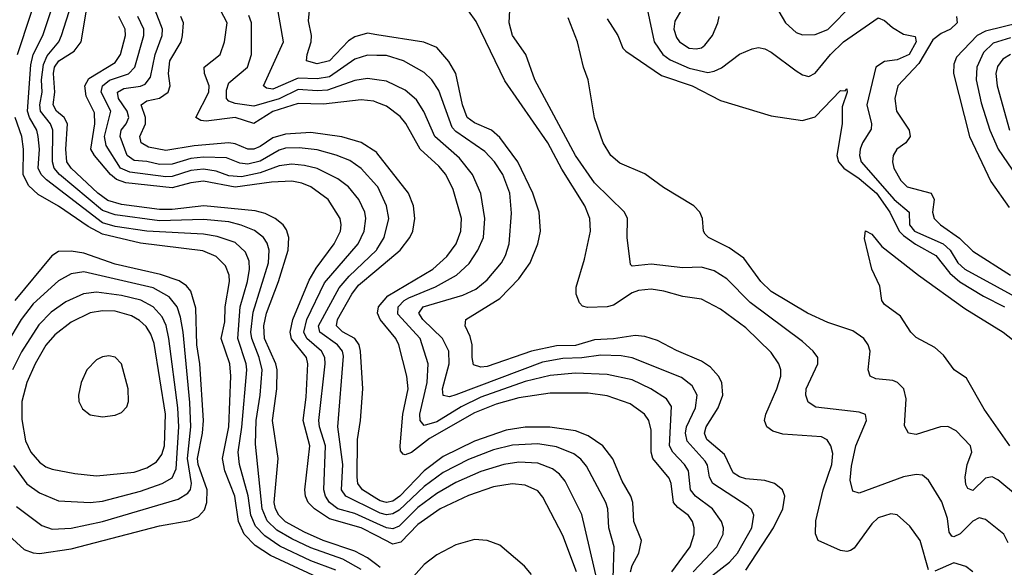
# Model space of a CAD drawing. Header units: inches. Extents: x 1305375 to 1407406, y 744550 to 841633.
# Tile 242 of 256: x 1338867 to 1341990, y 832705 to 834440. Entities that reach past the tile are written whole.
import ezdxf

# ---------------------------------------------------------------- set-up
doc = ezdxf.new("R2010")
doc.units = ezdxf.units.IN
doc.header["$MEASUREMENT"] = 0
doc.layers.add('B3833', color=7, linetype='Continuous')
doc.layers.add('B3843', color=7, linetype='Continuous')

msp = doc.modelspace()

# ---------------------------------------------------------------- linework, layer by layer
at = {"layer": 'B3833', "color": 5}
for points, elevation in [([(1338860.2, 834330), (1338945.7, 834590), (1338954.9, 834650), (1338947.6, 834690), (1338897.6, 834790), (1338882.1, 834890), (1338891.4, 834930), (1338931.1, 835030), (1338947.3, 835090), (1338952.3, 835130), (1338949.5, 835210), (1338937.4, 835270), (1338892.7, 835350), (1338829.5, 835490)], 1680), ([(1339870, 832695.6), (1339790, 832724.9), (1339692, 832772), (1339644.3, 832804.3), (1339615, 832835), (1339599.5, 832870), (1339591.6, 832931.6), (1339564.5, 833030), (1339560.1, 833070), (1339571.3, 833148.7), (1339587.2, 833330), (1339584.9, 833350), (1339559.1, 833430), (1339565.8, 833530), (1339589.7, 833610), (1339595.9, 833650), (1339594.7, 833674.7), (1339583.1, 833703.1), (1339550, 833733.6), (1339493.2, 833753.2), (1339450, 833760.1), (1339270, 833769.8), (1339170, 833785.1), (1339130, 833796.7), (1338952.4, 833932.4), (1338934.7, 833950), (1338925.8, 833970), (1338929.2, 834030), (1338925.9, 834070), (1338921.4, 834090), (1338898.1, 834130), (1338891.8, 834150), (1338902.7, 834297.3), (1338910, 834330), (1338940.7, 834390), (1338999.8, 834570)], 1660), ([(1339950, 832697.8), (1339891.4, 832730), (1339790, 832766.1), (1339730, 832794.4), (1339682.9, 832822.9), (1339651.8, 832851.8), (1339635.8, 832890), (1339614.9, 833094.9), (1339616.5, 833170), (1339629.4, 833250), (1339635.8, 833330), (1339626.6, 833370), (1339603.1, 833430), (1339600.5, 833450), (1339607, 833513), (1339655.9, 833670), (1339658.6, 833710), (1339652.2, 833732.2), (1339639.7, 833750), (1339611.8, 833771.8), (1339569.3, 833789.3), (1339530, 833799), (1339450, 833807.4), (1339310, 833802.9), (1339170, 833821.7), (1339130, 833835.7), (1338993.1, 833950), (1338975.7, 833970), (1338970.6, 833990), (1338972.4, 834090), (1338964.5, 834110), (1338933.3, 834150), (1338930.8, 834170), (1338938.6, 834210), (1338936.2, 834250), (1338942.2, 834297.8), (1338954, 834326), (1338990.9, 834370), (1338999.5, 834390), (1339030.8, 834489.2)], 1640), ([(1340000, 834178), (1339990, 834181.9), (1339950, 834185.9), (1339830, 834172.5), (1339750, 834174.5), (1339670, 834149.1), (1339610, 834111.5), (1339550, 834130.6), (1339458.3, 834118.3), (1339440.9, 834120.9), (1339425.9, 834130), (1339466.7, 834210), (1339467.6, 834230), (1339453.4, 834270), (1339451.7, 834290), (1339503.2, 834330), (1339516.9, 834370), (1339525.3, 834430), (1339492.8, 834490)], 1480), ([(1340000, 834326.8), (1339970, 834327.2), (1339930, 834314.7), (1339850, 834259.3), (1339810, 834253), (1339750, 834255.1), (1339670, 834220.4), (1339650, 834223.4), (1339640.5, 834230), (1339703.8, 834370), (1339683, 834490)], 1440), ([(1340000, 834392.4), (1339970, 834397), (1339930, 834386), (1339910, 834372.9), (1339850, 834309.7), (1339810, 834299.9), (1339777.1, 834310), (1339778.8, 834330), (1339791.9, 834370), (1339792.6, 834390), (1339783.3, 834436.7), (1339788.7, 834490)], 1420), ([(1340000, 832712.1), (1339970, 832735.1), (1339930, 832755.6), (1339829.9, 832790), (1339770, 832816.4), (1339710, 832849.1), (1339688.4, 832870), (1339678.1, 832890), (1339674.5, 832910), (1339687.1, 833050), (1339668.9, 833170), (1339682.6, 833270), (1339683.1, 833330), (1339678.8, 833350), (1339643.6, 833430), (1339641.7, 833470), (1339649.7, 833510), (1339687.7, 833610), (1339718.9, 833710), (1339721, 833750), (1339713.6, 833773.6), (1339702.5, 833790), (1339677.6, 833810), (1339645.8, 833825.8), (1339614.2, 833834.2), (1339450.5, 833850.5), (1339350, 833838.5), (1339310, 833838.8), (1339190, 833854.8), (1339146.6, 833866.6), (1339114.9, 833890), (1339030.5, 833970), (1339016.9, 833990), (1339013, 834030), (1339018.8, 834110), (1339007.7, 834130), (1338983.9, 834150), (1338972.5, 834170), (1338978, 834210), (1338973.7, 834270), (1338977.7, 834290), (1338990.5, 834309.5), (1339039.9, 834340.1), (1339061.8, 834370), (1339079, 834470)], 1620), ([(1340000, 832804), (1339950, 832829.8), (1339850, 832858.6), (1339801.5, 832890), (1339781.5, 832910), (1339773.1, 832930), (1339771.7, 832950), (1339787, 833090), (1339765.7, 833170), (1339775.8, 833244.2), (1339781.2, 833350), (1339776.1, 833370), (1339728.8, 833428.8), (1339724.6, 833450), (1339733.1, 833490), (1339784.9, 833615.1), (1339807.3, 833652.7), (1339864.4, 833730), (1339884.2, 833770), (1339886.9, 833790), (1339883.4, 833810), (1339845.2, 833870), (1339790, 833910.6), (1339762, 833922), (1339730, 833928.2), (1339665.5, 833925.5), (1339550, 833909), (1339450, 833928.8), (1339410, 833923.4), (1339350, 833907.5), (1339203.2, 833923.2), (1339174.1, 833934.1), (1339155, 833950), (1339104.3, 834010), (1339092.9, 834030), (1339105.3, 834110), (1339104.6, 834144.6), (1339077.2, 834197.2), (1339073.8, 834230), (1339086, 834254), (1339170, 834304.2), (1339186.6, 834330), (1339202.5, 834390), (1339201.5, 834410), (1339181.2, 834450)], 1580), ([(1340000, 832843.2), (1339930, 832874.7), (1339876, 832890), (1339849.6, 832910), (1339836.6, 832930), (1339831.1, 832950), (1339836.9, 833090), (1339817.8, 833150), (1339816, 833170), (1339836.2, 833350), (1339834.6, 833370), (1339824.3, 833390), (1339777.6, 833430), (1339768.2, 833450), (1339777.4, 833490), (1339834.2, 833605.8), (1339940.3, 833730), (1339959.1, 833770), (1339964.6, 833810), (1339961.9, 833830), (1339942.8, 833870), (1339910, 833910.4), (1339875.9, 833935.9), (1339810, 833968.3), (1339770, 833978.3), (1339730, 833982.1), (1339690, 833977.1), (1339630, 833954.3), (1339570, 833941.8), (1339530, 833945), (1339490, 833959.7), (1339450, 833966.2), (1339410, 833962.3), (1339350, 833943), (1339330, 833941.7), (1339216.5, 833956.5), (1339187.1, 833970), (1339141.1, 834041.1), (1339136.1, 834070), (1339156.1, 834150), (1339125.6, 834210), (1339129.1, 834230), (1339151.8, 834248.2), (1339211.8, 834268.2), (1339232.1, 834290), (1339261.1, 834390), (1339260.4, 834410), (1339241.1, 834450)], 1560), ([(1340000, 833913.3), (1339950, 833968.6), (1339913.6, 833993.6), (1339871.1, 834011.1), (1339810, 834027.4), (1339753.5, 834033.5), (1339710, 834032.4), (1339690, 834027.1), (1339630, 833991.3), (1339590, 833982.3), (1339564.9, 833984.9), (1339522.4, 834002.4), (1339450, 834004.8), (1339410, 834000.3), (1339350, 833982.7), (1339310, 833981), (1339270, 833990.4), (1339230, 833993.5), (1339207.5, 834010), (1339185.3, 834070), (1339188.3, 834090), (1339205, 834110), (1339213.4, 834130), (1339207.3, 834150), (1339180, 834190), (1339176.9, 834210), (1339197.6, 834222.4), (1339250.3, 834229.7), (1339264.4, 834235.6), (1339282.2, 834257.8), (1339296.6, 834330), (1339319, 834390), (1339319.9, 834410), (1339296.8, 834470)], 1540), ([(1340000, 834018.3), (1339999.2, 834019.2), (1339950, 834051), (1339888.9, 834068.9), (1339790, 834082.6), (1339710, 834077.1), (1339670, 834065.9), (1339630, 834037.8), (1339610, 834029.7), (1339590, 834029.7), (1339550, 834046.7), (1339530, 834049.7), (1339420.1, 834039.9), (1339330, 834025.1), (1339275.8, 834035.8), (1339251.8, 834050), (1339248.4, 834070), (1339265.4, 834110), (1339265.8, 834130), (1339252, 834170), (1339270, 834182.9), (1339310, 834191), (1339337.8, 834210), (1339344.5, 834230), (1339338.6, 834270), (1339342.7, 834310), (1339379.1, 834370), (1339383.7, 834390), (1339386.1, 834430), (1339377.8, 834450)], 1520), ([(1340000, 834249.6), (1339970, 834253.9), (1339930, 834247.3), (1339843.7, 834216.3), (1339810, 834214.2), (1339750, 834218.8), (1339690, 834188.8), (1339610, 834166.2), (1339550, 834174.5), (1339530, 834181.8), (1339522.5, 834190), (1339523.2, 834216.8), (1339530, 834239.8), (1339589.9, 834290), (1339602.2, 834330), (1339602.5, 834430), (1339593.7, 834453.7)], 1460), ([(1339839.7, 832659.7), (1339662.1, 832742.1), (1339613.8, 832773.8), (1339579.1, 832810), (1339561, 832850), (1339549.3, 832930), (1339517.3, 833010), (1339510.4, 833050), (1339530, 833150), (1339536.2, 833310), (1339533.2, 833350), (1339505.6, 833430), (1339517.8, 833482.2), (1339519, 833530), (1339532, 833610), (1339530.8, 833630.8), (1339520.1, 833660.1), (1339490, 833690), (1339447.4, 833707.4), (1339250, 833732.2), (1339130, 833760.3), (1339084.2, 833784.2), (1338990, 833849.6), (1338925.7, 833885.7), (1338894.8, 833914.8), (1338878.3, 833950), (1338878.6, 834030), (1338874, 834070), (1338852.4, 834130)], 1680), ([(1338782.9, 832850), (1338881.5, 832761.5), (1338910, 832750.1), (1338930, 832748.6), (1339030, 832763.7), (1339310, 832836.3), (1339406.9, 832853.1), (1339434.3, 832865.7), (1339453, 832887), (1339460.4, 832910), (1339461.6, 832950), (1339432.6, 833030), (1339430.7, 833050), (1339446.3, 833130), (1339449.6, 833170), (1339438.7, 833350), (1339428.5, 833410), (1339426, 833526), (1339410, 833579.6), (1339396.2, 833596.2), (1339372.3, 833612.3), (1339313.1, 833633.1), (1339170, 833665), (1339070, 833699.7), (1339030, 833706.3), (1338990, 833705.9), (1338968.3, 833691.7), (1338851.7, 833550)], 1720), ([(1340000, 832881.1), (1339901.3, 832930), (1339887.7, 832950), (1339891.4, 833030), (1339876, 833150), (1339893.6, 833373.6), (1339890.5, 833390), (1339875.3, 833410), (1339819.1, 833450), (1339815, 833470), (1339879.8, 833590), (1339912.3, 833627.7), (1339998.7, 833710), (1340000, 833712.2)], 1540), ([(1338857, 832897), (1338937, 832837), (1338970, 832825.1), (1339030, 832828.3), (1339130, 832849.4), (1339370, 832920.8), (1339399.9, 832940.1), (1339408.3, 832951.7), (1339412.1, 832970), (1339399.1, 833050), (1339410, 833150), (1339406.8, 833226.8), (1339385.2, 833450), (1339377.1, 833497.1), (1339365.9, 833530), (1339341.4, 833561.4), (1339289.8, 833589.8), (1339070, 833640.8), (1339030, 833634.2), (1338990, 833613), (1338910, 833539.2), (1338871, 833490), (1338826.2, 833413.8)], 1740), ([(1340000, 832921.4), (1339954, 832950), (1339939.8, 832970), (1339937.4, 832990), (1339938.1, 833110), (1339948.2, 833170), (1339955.5, 833270), (1339947.8, 833390), (1339943.4, 833410), (1339929.4, 833429.4), (1339890.4, 833450.4), (1339871.7, 833470), (1339874.6, 833490), (1339920, 833570), (1339941.4, 833598.6), (1340000, 833647.8)], 1520), ([(1338847.7, 833027.7), (1338889.5, 832969.5), (1338930, 832940.8), (1338990, 832915.6), (1339090, 832909.7), (1339130, 832914.5), (1339250, 832945.5), (1339318.6, 832970), (1339350, 832987.9), (1339363.4, 833016.6), (1339371.3, 833150), (1339368.6, 833210), (1339340.2, 833430), (1339331.2, 833471.2), (1339318.8, 833498.8), (1339290.5, 833530.5), (1339251.3, 833551.3), (1339190, 833566.5), (1339110, 833576.7), (1339069.2, 833570.8), (1339013.7, 833546.3), (1338966.8, 833513.2), (1338927.2, 833472.8), (1338872.7, 833387.3), (1338844.1, 833330)], 1760)]:
    msp.add_lwpolyline(points, dxfattribs=dict(at, elevation=elevation))
for points, elevation in [([(1339130, 833517), (1339090, 833510.6), (1339030, 833481.8), (1338978.3, 833441.7), (1338950, 833408.4), (1338916.3, 833350), (1338889.7, 833290), (1338874.1, 833230), (1338873.4, 833173.4), (1338885.6, 833105.6), (1338902.2, 833070), (1338930, 833038), (1338950, 833023.1), (1338970, 833015.3), (1339041.5, 833001.5), (1339110, 832994.9), (1339230, 833006.4), (1339270, 833019.5), (1339301.2, 833038.8), (1339318.1, 833061.9), (1339326, 833090), (1339329.3, 833190), (1339293.4, 833413.4), (1339283.1, 833443.1), (1339267.9, 833467.9), (1339246.9, 833486.9), (1339221.7, 833501.7), (1339170, 833516.2)], 1780), ([(1339150, 833375.3), (1339130, 833371.9), (1339110, 833362.1), (1339080.1, 833330), (1339062.1, 833290), (1339053.4, 833250), (1339054.5, 833230), (1339066.5, 833206.5), (1339090, 833188.2), (1339130, 833181.9), (1339170, 833186.4), (1339190, 833195.1), (1339206.3, 833213.7), (1339211.6, 833230), (1339211.3, 833270), (1339189.9, 833350), (1339170, 833370.9)], 1820)]:
    msp.add_lwpolyline(points, close=True, dxfattribs=dict(at, elevation=elevation))
at = {"layer": 'B3843', "color": 5}
for points, elevation in [([(1340815.9, 834670), (1340879.5, 834370), (1340906.4, 834330), (1340930, 834312.7), (1340990, 834286.5), (1341050, 834273), (1341070, 834276.5), (1341092.7, 834287.3), (1341150, 834331.1), (1341190, 834348.2), (1341210, 834351.9), (1341230, 834347.7), (1341250, 834336.8), (1341330, 834278.4), (1341350, 834265.7), (1341370, 834260.4), (1341390, 834270.8), (1341438.8, 834330), (1341479.5, 834370), (1341590, 834445.6), (1341610, 834437.1), (1341635.1, 834415.1), (1341670, 834393.8), (1341707.1, 834387.1), (1341710.4, 834370), (1341687.8, 834330), (1341650, 834312.6), (1341610, 834307.1), (1341582.5, 834290), (1341554.3, 834170), (1341569.1, 834110), (1341567.3, 834092.7), (1341540.3, 834050), (1341533, 834030), (1341530.6, 834010), (1341536.3, 833990), (1341640.2, 833870), (1341688.5, 833830), (1341689.3, 833790), (1341705.1, 833770), (1341796.4, 833730), (1341818.5, 833710), (1341843, 833670), (1341864.6, 833650), (1342070, 833537.1)], 1360), ([(1341214.2, 834570), (1341296.2, 834430), (1341330, 834399.2), (1341350, 834392.4), (1341390, 834392.9), (1341430, 834409.3), (1341510, 834489.6)], 1380), ([(1342002.5, 832782.5), (1341988.7, 832810), (1341930, 832855.8), (1341910, 832861.7), (1341890, 832850.9), (1341850, 832810.7), (1341830, 832801.7), (1341823.2, 832803.2), (1341815.6, 832815.6), (1341810, 832859.7), (1341792.1, 832912.1), (1341750, 832980.4), (1341730, 832996.8), (1341710, 832999), (1341670, 832991.9), (1341530, 832939.3), (1341510, 832946), (1341501.3, 832981.3), (1341505.1, 833025.1), (1341519.4, 833090), (1341553.3, 833170), (1341550, 833189.2), (1341530, 833195.8), (1341392.2, 833212.2), (1341368.3, 833228.3), (1341360.6, 833250), (1341361.5, 833270), (1341398.8, 833350), (1341398.5, 833370), (1341383.8, 833390), (1341350, 833420.2), (1341184.2, 833544.2), (1341110, 833618.8), (1341070, 833643.7), (1341030, 833655.4), (1340970, 833653.5), (1340870, 833665.4), (1340810, 833659.1), (1340804.3, 833664.3), (1340793.3, 833750), (1340794.8, 833810), (1340784.8, 833830), (1340690, 833922.7), (1340629.7, 834009.7), (1340501.2, 834250), (1340472.5, 834330), (1340429.9, 834390), (1340419.8, 834430), (1340423.1, 834490)], 1360), ([(1341750, 832696.2), (1341722.8, 832790), (1341690, 832835.3), (1341650, 832870.7), (1341630, 832874.6), (1341590, 832861), (1341570, 832842.4), (1341514.3, 832765.8), (1341502, 832758), (1341490, 832754.4), (1341470, 832758.2), (1341399.7, 832790), (1341390.6, 832810.6), (1341392, 832852), (1341415.6, 832950), (1341442.6, 833030), (1341445.6, 833065.6), (1341439.9, 833090), (1341428.3, 833108.3), (1341410, 833118.1), (1341287.1, 833127.1), (1341255.9, 833135.9), (1341237.2, 833150), (1341229.4, 833170), (1341233.8, 833190), (1341268.7, 833270), (1341280.8, 833310), (1341281.4, 833330), (1341275.2, 833350), (1341250, 833385.7), (1341170, 833464), (1341090, 833522.8), (1341030, 833554.7), (1340970, 833562.9), (1340910, 833579.9), (1340870, 833586.1), (1340830, 833581.8), (1340810, 833574.3), (1340750, 833535.9), (1340730, 833530.2), (1340667.9, 833527.9), (1340652.5, 833532.5), (1340642.3, 833542.3), (1340632.2, 833570), (1340632.4, 833592.4), (1340658.6, 833681.4), (1340677, 833770), (1340675.1, 833810), (1340659.5, 833850), (1340586, 833966), (1340542.5, 834050), (1340405.8, 834245.8), (1340314.7, 834434.7), (1340290, 834468.3)], 1380), ([(1340966.9, 834473.1), (1340944.5, 834435.5), (1340941.3, 834410), (1340950, 834383.2), (1340960.1, 834370), (1340990, 834350.1), (1341012.7, 834347.3), (1341030, 834351.4), (1341040.4, 834359.6), (1341064.1, 834390), (1341081.3, 834430), (1341086, 834450)], 1380), ([(1341838.7, 834450), (1341840.1, 834430), (1341819.4, 834410), (1341790, 834396.5), (1341763.8, 834376.2), (1341718.5, 834301.5), (1341652.3, 834230), (1341642.8, 834190), (1341647.8, 834150), (1341688.5, 834090), (1341691.1, 834070), (1341678, 834050), (1341649.4, 834030), (1341637.5, 834010), (1341635.3, 833990), (1341639.5, 833970), (1341661.4, 833930), (1341681.8, 833910), (1341758.2, 833890), (1341767.3, 833870), (1341762.1, 833830), (1341767.1, 833810), (1341787.3, 833790), (1341847.9, 833747.9), (1341890, 833706.1), (1342010, 833630.4)], 1380), ([(1342032.3, 832930), (1341970, 832981.7), (1341951.8, 832991.8), (1341930, 832987.6), (1341890, 832948.6), (1341874.7, 832954.7), (1341867.6, 832967.6), (1341865.5, 832990), (1341872.2, 833030), (1341886.9, 833070), (1341882.8, 833090), (1341837.2, 833137.2), (1341810.6, 833150.6), (1341787.7, 833150), (1341710, 833125.6), (1341686, 833130), (1341673.3, 833153.3), (1341678.3, 833238.3), (1341671.1, 833270), (1341651.7, 833290), (1341636.3, 833296.3), (1341582.1, 833302.1), (1341564.2, 833310), (1341557.8, 833330), (1341564.7, 833390), (1341558.5, 833410), (1341544, 833430), (1341510, 833454.5), (1341430, 833480.4), (1341365.3, 833510), (1341250, 833579.2), (1341218.2, 833610), (1341163.9, 833683.9), (1341117.5, 833717.5), (1341051.2, 833750), (1341040.7, 833760.7), (1341035.8, 833770), (1341032.7, 833810), (1341023.9, 833830), (1341005.4, 833850), (1340908.7, 833908.7), (1340850, 833951.4), (1340770, 833985.6), (1340742.3, 834010), (1340718, 834050), (1340690, 834129), (1340669.7, 834249.7), (1340654.7, 834290), (1340636.3, 834370), (1340606.3, 834446.3)], 1340), ([(1340730, 834442.8), (1340764.4, 834390), (1340780.5, 834350), (1340790, 834340.5), (1340902.9, 834262.9), (1341000.2, 834230), (1341090, 834183.6), (1341250, 834135.5), (1341350, 834120.1), (1341390, 834132.1), (1341470, 834215.2), (1341485.1, 834214.9), (1341490, 834221), (1341491.4, 834210), (1341476, 834164), (1341476, 834110), (1341459.3, 834010), (1341464.2, 833990), (1341481.5, 833970), (1341530, 833937), (1341584.2, 833890), (1341627.3, 833830), (1341656.8, 833770), (1341670, 833755.8), (1341708.2, 833728.2), (1341773.2, 833693.2), (1341816.9, 833636.9), (1341849.2, 833609.2), (1341923.8, 833563.8), (1341990.4, 833530.4)], 1340), ([(1342038.5, 834430), (1341930, 834403.2), (1341903.9, 834390), (1341838.5, 834321.5), (1341830, 834299.6), (1341829.1, 834270), (1341879.9, 834070), (1341947.8, 833927.8), (1342005.3, 833845.3)], 1420), ([(1341170, 832695.1), (1341258.4, 832830), (1341288, 832890), (1341293.7, 832930), (1341286.4, 832950), (1341261.5, 832970), (1341230, 832979.5), (1341170, 832985.4), (1341150, 832991.2), (1341130, 833003.7), (1341102.2, 833062.2), (1341046.5, 833110), (1341039.2, 833130), (1341044.2, 833150), (1341081.9, 833210), (1341097.7, 833250), (1341094, 833290), (1341083.7, 833310), (1341058.5, 833338.5), (1341030, 833358.2), (1340950, 833391.6), (1340890, 833423.7), (1340850, 833435.6), (1340818.9, 833438.9), (1340750, 833428.5), (1340690, 833425.8), (1340630, 833408.1), (1340570, 833407), (1340490.5, 833389.5), (1340350, 833341.5), (1340330, 833338.4), (1340306.5, 833346.5), (1340301.8, 833370), (1340302.4, 833410), (1340296.2, 833436.2), (1340280.2, 833470), (1340282.4, 833490), (1340390, 833556.5), (1340450, 833618.7), (1340485.9, 833670), (1340510.8, 833730), (1340519.2, 833770), (1340514.4, 833830), (1340494.9, 833890), (1340446.6, 833990), (1340390, 834067.2), (1340363.8, 834090), (1340310, 834112.9), (1340286.1, 834130), (1340271.6, 834170), (1340250.3, 834270), (1340228, 834308), (1340190, 834351.5), (1340149.2, 834369.2), (1340000, 834392.4)], 1420), ([(1342010, 834382.7), (1341954.2, 834365.8), (1341923.9, 834336.1), (1341902.6, 834290), (1341901.1, 834250), (1341916.9, 834176.9), (1341943.6, 834090), (1341970.1, 834030), (1342059.7, 833899.7)], 1440), ([(1341062.6, 832677.4), (1341118.6, 832721.4), (1341143.6, 832750), (1341189.5, 832830), (1341195.5, 832870), (1341187.8, 832887.8), (1341177.7, 832897.7), (1341065, 832970), (1341055, 832990), (1341048.3, 833028.3), (1341041.2, 833041.2), (1340984.1, 833104.1), (1340978.3, 833130), (1340981.8, 833150), (1341010.9, 833210), (1341015.3, 833250), (1340999.7, 833279.7), (1340966, 833306), (1340810, 833368.5), (1340774.5, 833374.5), (1340710, 833376.9), (1340650, 833368.2), (1340590, 833366.1), (1340524.9, 833355.1), (1340250, 833251.7), (1340230, 833245.4), (1340209.6, 833249.6), (1340208.3, 833270), (1340229, 833350), (1340227.7, 833390), (1340208.4, 833430), (1340145.3, 833490), (1340132.6, 833510), (1340146.8, 833530), (1340272.5, 833567.5), (1340314.1, 833585.9), (1340350, 833615.3), (1340395, 833670), (1340407.4, 833692.6), (1340419.2, 833730), (1340427.1, 833827.1), (1340421.2, 833890), (1340398.9, 833950), (1340372.5, 833990), (1340342.4, 834022.4), (1340250, 834085.4), (1340238.2, 834098.2), (1340195.9, 834215.9), (1340174.6, 834250), (1340150, 834272.9), (1340084.5, 834310), (1340030, 834326.4), (1340000, 834326.8)], 1440), ([(1342010, 834329.6), (1341985, 834315), (1341968.2, 834291.8), (1341963.5, 834270), (1341967.3, 834230), (1342006.4, 834090)], 1460), ([(1341003.6, 832690), (1341078.1, 832770), (1341097.8, 832810), (1341098.9, 832830), (1341092.5, 832850), (1341064, 832890), (1341010.5, 832930.5), (1340995.1, 832950), (1340987.8, 833010), (1340976, 833030), (1340938.2, 833070), (1340928.4, 833090), (1340934.7, 833214.7), (1340918.3, 833238.3), (1340869.2, 833270), (1340810, 833299.2), (1340730, 833315.7), (1340630, 833319.9), (1340550, 833312.3), (1340470, 833293.3), (1340330, 833243.7), (1340267, 833213), (1340190, 833166), (1340150, 833153.8), (1340137, 833170), (1340135.7, 833190), (1340158.9, 833290), (1340162.9, 833350), (1340136.8, 833430), (1340066.8, 833506.8), (1340066.9, 833530), (1340086.4, 833550), (1340101.5, 833558.5), (1340186.3, 833593.7), (1340252.9, 833630), (1340292.3, 833667.7), (1340320.1, 833710), (1340337.7, 833750), (1340342.4, 833810), (1340329.2, 833889.2), (1340303.1, 833950), (1340261.5, 834001.5), (1340183.3, 834070), (1340148.9, 834148.9), (1340125.7, 834185.7), (1340090, 834216.3), (1340030, 834245.2), (1340000, 834249.6)], 1460), ([(1340935, 832690), (1340993.1, 832770), (1341006.6, 832810), (1341006.7, 832830), (1341000.9, 832850), (1340988.6, 832868.6), (1340954.2, 832894.2), (1340940.6, 832910), (1340933.4, 832970), (1340926.7, 832986.7), (1340875.5, 833050), (1340870.2, 833070), (1340870, 833139.3), (1340862.3, 833170), (1340848.6, 833190), (1340802.8, 833222.8), (1340730, 833247.8), (1340670, 833256.9), (1340550, 833257), (1340450, 833242.1), (1340378.6, 833221.4), (1340310, 833193.9), (1340167, 833113), (1340110, 833068.8), (1340090, 833060.7), (1340082.9, 833062.9), (1340074.3, 833074.3), (1340073.7, 833090), (1340082.4, 833190), (1340098.7, 833270), (1340095.3, 833310), (1340069.5, 833410), (1340059.9, 833430), (1340010.6, 833490), (1340002.2, 833510), (1340005.4, 833530), (1340034.5, 833565.5), (1340177.2, 833650), (1340222, 833690), (1340251.1, 833730), (1340266.2, 833770), (1340268.4, 833810), (1340241.8, 833901.8), (1340218.2, 833950), (1340196.3, 833976.3), (1340137.5, 834030), (1340091.4, 834111.4), (1340073.7, 834133.7), (1340030, 834166.5), (1340000, 834178)], 1480), ([(1340000, 833647.8), (1340074, 833710), (1340104.8, 833750), (1340113.9, 833770), (1340120.1, 833810), (1340116.4, 833850), (1340100.6, 833890), (1340000, 834018.3)], 1520), ([(1340000, 833712.2), (1340022.7, 833750), (1340037.3, 833810), (1340030.8, 833850), (1340003, 833910), (1340000, 833913.3)], 1540), ([(1342007.7, 833090), (1341926, 833206), (1341870, 833304.4), (1341830.6, 833330.6), (1341796.7, 833376.7), (1341770, 833401.5), (1341710, 833433.3), (1341693.3, 833450), (1341660.3, 833500.3), (1341610, 833537), (1341602, 833550), (1341595.2, 833595.2), (1341569.6, 833650), (1341546.2, 833746.2), (1341550, 833770.6), (1341570, 833760.7), (1341601.6, 833721.6), (1341717.7, 833630), (1341864.4, 833524.4), (1341986.5, 833450), (1342070, 833384.8)], 1320), ([(1340804.1, 832690), (1340809.7, 832710.3), (1340831, 832750), (1340839.3, 832790), (1340814.6, 832850), (1340811.4, 832910), (1340805.7, 832930), (1340778, 832978), (1340748.7, 833048.7), (1340716.6, 833090), (1340670, 833121.5), (1340630, 833136.7), (1340548.9, 833148.9), (1340470, 833148.6), (1340410, 833139.2), (1340310, 833104.5), (1340210, 833055.6), (1340150, 833010), (1340073, 832930), (1340050, 832914.3), (1340030, 832910), (1340010, 832915.2), (1340000, 832921.4)], 1520), ([(1340749.4, 832670), (1340752.1, 832770), (1340736.1, 832830), (1340732.5, 832890), (1340726.3, 832910), (1340665, 833025), (1340647, 833047), (1340624.1, 833064.1), (1340570, 833086.9), (1340510, 833096.4), (1340430, 833091.3), (1340370, 833076.8), (1340290, 833046.7), (1340210, 833005.5), (1340150, 832960.4), (1340070, 832886), (1340050, 832874), (1340030, 832871), (1340010, 832876.1), (1340000, 832881.1)], 1540), ([(1340715, 832590), (1340650, 832872.2), (1340597.6, 832977.6), (1340579.6, 832999.6), (1340556.8, 833016.8), (1340510, 833034.3), (1340450, 833037.6), (1340402, 833030), (1340330, 833007.9), (1340250, 832973.6), (1340190, 832938.6), (1340130, 832893.9), (1340070, 832835.5), (1340050, 832826.6), (1340030, 832829.7), (1340000, 832843.2)], 1560), ([(1340632.5, 832690), (1340590, 832805.8), (1340526.5, 832926.5), (1340510, 832946.6), (1340470, 832965.3), (1340429.2, 832969.2), (1340370, 832959.8), (1340290, 832932.4), (1340200.3, 832890), (1340130, 832840.1), (1340075.9, 832784.1), (1340050, 832778.2), (1340000, 832804)], 1580), ([(1340490, 832682.3), (1340468.1, 832708.1), (1340390, 832774.7), (1340350, 832789.9), (1340310, 832793.3), (1340250, 832775.9), (1340190, 832744), (1340150, 832714), (1340090, 832645.9)], 1620), ([(1340010, 832704.4), (1340000, 832712.1)], 1620), ([(1341890.4, 832690.4), (1341867.6, 832707.6), (1341830, 832718.6), (1341770, 832692)], 1380)]:
    msp.add_lwpolyline(points, dxfattribs=dict(at, elevation=elevation))

doc.saveas('drawing.dxf')
